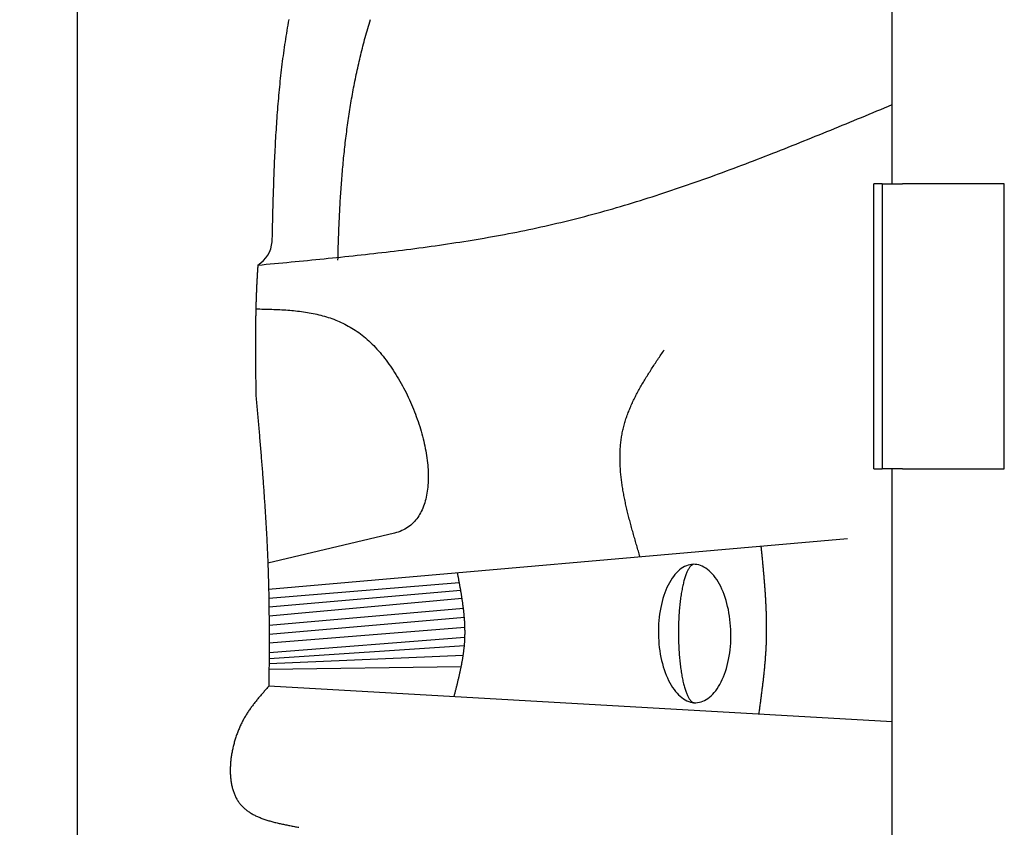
# Model space of a CAD drawing. Extents: x 562 to 7231, y 5667 to 12426.
# Tile 4 of 76: x 1045 to 1528, y 8392 to 8789. Entities that reach past the tile are written whole.
import ezdxf

# ---------------------------------------------------------------- set-up
doc = ezdxf.new("R2010")
doc.units = 0
doc.layers.get('0').update_dxf_attribs({"linetype": 'CONTINUOUS'})
doc.layers.add('4', color=3, linetype='CONTINUOUS')
doc.layers.add('CAR', color=10, linetype='CONTINUOUS')
doc.styles.get("Standard").update_dxf_attribs({"font": 'ISOCP.SHX'})
doc.dimstyles.get("Standard").update_dxf_attribs({"dimtxt": 6, "dimasz": 10, "dimexe": 0.18, "dimexo": 0.0625, "dimgap": 2, "dimtad": 1, "dimzin": 0, "dimcen": 0.09, "dimazin": 3, "dimtfac": 1, "dimtofl": 0, "dimtmove": 0, "dimatfit": 3})

# ---------------------------------------------------------------- blocks, each defined once
blk = doc.blocks.new('PUNKT')
at = {"layer": '4', "color": 0, "linetype": 'BYBLOCK'}
blk.add_line((-0.5, 0), (-1, 0), dxfattribs=at)
at = {"layer": '4', "color": 0, "linetype": 'BYBLOCK', "const_width": 0.5}
blk.add_lwpolyline([(-0.25, 0, 1), (0.25, 0, 1)], format="xyb", close=True, dxfattribs=at)
blk = doc.blocks.new('*U23')
at = {"layer": '4', "color": 2}
blk.add_text('100', height=70, rotation=90, dxfattribs=at).set_placement((632.77, 8549.37))
blk = doc.blocks.new('*D7')
at = {"layer": '4'}
for p, q in [((1052.77, 9115.9), (622.77, 9115.9)), ((662.77, 8155.9), (662.77, 9075.9)), ((852.77, 8115.9), (622.77, 8115.9))]:
    blk.add_line(p, q, dxfattribs=at)
blk.add_blockref('*U23', (0, 0))
at = {"layer": '4', "xscale": 40, "yscale": 40, "zscale": 40}
for p, rotation in [((662.77, 9115.9), 90), ((662.77, 8115.9), 270)]:
    blk.add_blockref('PUNKT', p, dxfattribs=dict(at, rotation=rotation))

msp = doc.modelspace()

# ---------------------------------------------------------------- linework, layer by layer
for p, q in [((1072.775, 11915.902), (1072.775, 6165.902)), ((1472.775, 8708.018), (1472.775, 10333.018)), ((1467.775, 8708.018), (1463.775, 8708.018)), ((1463.775, 8568.018), (1463.775, 8708.018)), ((1467.775, 8708.018), (1477.775, 8708.018)), ((1467.775, 8708.018), (1467.775, 8568.018)), ((1527.775, 8708.018), (1477.775, 8708.018)), ((1527.775, 8568.018), (1527.775, 8708.018)), ((1463.775, 8568.018), (1467.775, 8568.018)), ((1477.775, 8568.018), (1467.775, 8568.018)), ((1472.775, 8027.85), (1472.775, 8568.018)), ((1477.775, 8568.018), (1527.775, 8568.018))]:
    msp.add_line(p, q)
at = {"layer": 'CAR'}
for p, q in [((1228.632, 8536.402), (1166.413, 8521.706)), ((1166.796, 8508.887), (1450.912, 8533.72)), ((1166.881, 8504.473), (1260.363, 8512.226)), ((1166.942, 8500.28), (1261.054, 8508.363)), ((1166.988, 8495.723), (1261.694, 8504.469)), ((1167.016, 8491.256), (1262.368, 8499.64)), ((1167.029, 8486.823), (1262.839, 8495.118)), ((1167.029, 8482.599), (1263.121, 8490.314)), ((1167.018, 8477.829), (1263.121, 8485.261)), ((1167.006, 8474.771), (1262.873, 8481.295)), ((1166.994, 8472.433), (1262.297, 8476.486)), ((1166.978, 8469.63), (1261.325, 8470.93)), ((1472.775, 8443.797), (1166.922, 8461.249))]:
    msp.add_line(p, q, dxfattribs=at)
for points in [[(1168.56, 8679.48, 0), (1168.59, 8680.9, 0), (1168.62, 8682.32, 0), (1168.66, 8683.73, 0), (1168.69, 8685.15, 0), (1168.73, 8686.57, 0), (1168.76, 8687.98, 0), (1168.8, 8689.4, 0), (1168.83, 8690.82, 0), (1168.87, 8692.23, 0), (1168.9, 8693.65, 0), (1168.94, 8695.07, 0), (1168.98, 8696.48, 0), (1169.02, 8697.9, 0), (1169.06, 8699.31, 0), (1169.1, 8700.73, 0), (1169.14, 8702.14, 0), (1169.19, 8703.56, 0), (1169.23, 8704.97, 0), (1169.28, 8706.39, 0), (1169.32, 8707.8, 0), (1169.37, 8709.21, 0), (1169.42, 8710.63, 0), (1169.47, 8712.04, 0), (1169.53, 8713.45, 0), (1169.58, 8714.86, 0), (1169.64, 8716.28, 0), (1169.7, 8717.69, 0), (1169.76, 8719.1, 0), (1169.82, 8720.51, 0), (1169.89, 8721.92, 0), (1169.95, 8723.33, 0), (1170.02, 8724.73, 0), (1170.09, 8726.14, 0), (1170.17, 8727.55, 0), (1170.24, 8728.96, 0), (1170.32, 8730.36, 0), (1170.4, 8731.77, 0), (1170.49, 8733.17, 0), (1170.58, 8734.58, 0), (1170.67, 8735.98, 0), (1170.76, 8737.38, 0), (1170.85, 8738.78, 0), (1170.95, 8740.18, 0), (1171.05, 8741.59, 0), (1171.16, 8742.98, 0), (1171.27, 8744.38, 0), (1171.38, 8745.78, 0), (1171.49, 8747.18, 0), (1171.61, 8748.58, 0), (1171.73, 8749.97, 0), (1171.86, 8751.37, 0), (1171.99, 8752.76, 0), (1172.12, 8754.15, 0), (1172.26, 8755.54, 0), (1172.4, 8756.93, 0), (1172.54, 8758.32, 0), (1172.69, 8759.71, 0), (1172.84, 8761.1, 0), (1173, 8762.49, 0), (1173.16, 8763.87, 0), (1173.32, 8765.26, 0), (1173.49, 8766.64, 0), (1173.67, 8768.03, 0), (1173.85, 8769.41, 0), (1174.03, 8770.79, 0), (1174.22, 8772.17, 0), (1174.41, 8773.55, 0), (1174.61, 8774.92, 0), (1174.81, 8776.3, 0), (1175.02, 8777.67, 0), (1175.23, 8779.05, 0), (1175.45, 8780.42, 0), (1175.67, 8781.79, 0), (1175.9, 8783.16, 0), (1176.13, 8784.53, 0), (1176.37, 8785.89, 0), (1176.61, 8787.26, 0), (1176.86, 8788.62, 0)], [(1200.82, 8670.49, 0), (1200.85, 8671.63, 0), (1200.88, 8672.77, 0), (1200.91, 8673.91, 0), (1200.94, 8675.04, 0), (1200.97, 8676.18, 0), (1201, 8677.31, 0), (1201.04, 8678.44, 0), (1201.07, 8679.57, 0), (1201.11, 8680.7, 0), (1201.15, 8681.82, 0), (1201.19, 8682.95, 0), (1201.23, 8684.07, 0), (1201.28, 8685.19, 0), (1201.32, 8686.31, 0), (1201.37, 8687.43, 0), (1201.41, 8688.55, 0), (1201.46, 8689.67, 0), (1201.51, 8690.79, 0), (1201.57, 8691.9, 0), (1201.62, 8693.02, 0), (1201.68, 8694.13, 0), (1201.73, 8695.24, 0), (1201.79, 8696.35, 0), (1201.85, 8697.46, 0), (1201.92, 8698.57, 0), (1201.98, 8699.68, 0), (1202.05, 8700.78, 0), (1202.12, 8701.89, 0), (1202.19, 8702.99, 0), (1202.26, 8704.09, 0), (1202.34, 8705.2, 0), (1202.41, 8706.3, 0), (1202.49, 8707.4, 0), (1202.57, 8708.5, 0), (1202.66, 8709.59, 0), (1202.74, 8710.69, 0), (1202.83, 8711.79, 0), (1202.92, 8712.88, 0), (1203.01, 8713.98, 0), (1203.11, 8715.07, 0), (1203.2, 8716.17, 0), (1203.3, 8717.26, 0), (1203.4, 8718.35, 0), (1203.51, 8719.44, 0), (1203.61, 8720.53, 0), (1203.72, 8721.62, 0), (1203.83, 8722.71, 0), (1203.95, 8723.8, 0), (1204.06, 8724.89, 0), (1204.18, 8725.97, 0), (1204.31, 8727.06, 0), (1204.43, 8728.14, 0), (1204.56, 8729.23, 0), (1204.69, 8730.31, 0), (1204.82, 8731.4, 0), (1204.96, 8732.48, 0), (1205.1, 8733.56, 0), (1205.24, 8734.65, 0), (1205.38, 8735.73, 0), (1205.53, 8736.81, 0), (1205.68, 8737.89, 0), (1205.83, 8738.97, 0), (1205.99, 8740.05, 0), (1206.15, 8741.13, 0), (1206.31, 8742.21, 0), (1206.48, 8743.29, 0), (1206.65, 8744.37, 0), (1206.82, 8745.44, 0), (1206.99, 8746.52, 0), (1207.17, 8747.6, 0), (1207.35, 8748.68, 0), (1207.54, 8749.75, 0), (1207.73, 8750.83, 0), (1207.92, 8751.91, 0), (1208.11, 8752.98, 0), (1208.31, 8754.06, 0), (1208.52, 8755.14, 0), (1208.72, 8756.21, 0), (1208.93, 8757.29, 0), (1209.14, 8758.36, 0), (1209.36, 8759.44, 0), (1209.58, 8760.51, 0), (1209.8, 8761.59, 0), (1210.03, 8762.66, 0), (1210.26, 8763.74, 0), (1210.5, 8764.81, 0), (1210.74, 8765.89, 0), (1210.98, 8766.97, 0), (1211.23, 8768.04, 0), (1211.48, 8769.12, 0), (1211.73, 8770.19, 0), (1211.99, 8771.27, 0), (1212.25, 8772.34, 0), (1212.52, 8773.42, 0), (1212.79, 8774.49, 0), (1213.06, 8775.57, 0), (1213.34, 8776.65, 0), (1213.62, 8777.72, 0), (1213.91, 8778.8, 0), (1214.2, 8779.88, 0), (1214.5, 8780.95, 0), (1214.8, 8782.03, 0), (1215.1, 8783.11, 0), (1215.41, 8784.2, 0), (1215.73, 8785.3, 0), (1216.05, 8786.41, 0), (1216.38, 8787.53, 0), (1216.72, 8788.66, 0)], [(1161.52, 8668.05, 0), (1163.55, 8668.24, 0), (1165.58, 8668.43, 0), (1167.62, 8668.62, 0), (1169.65, 8668.81, 0), (1171.68, 8669.01, 0), (1173.71, 8669.2, 0), (1175.74, 8669.39, 0), (1177.78, 8669.58, 0), (1179.81, 8669.78, 0), (1181.84, 8669.97, 0), (1183.87, 8670.17, 0), (1185.9, 8670.36, 0), (1187.93, 8670.56, 0), (1189.96, 8670.76, 0), (1191.99, 8670.96, 0), (1194.02, 8671.16, 0), (1196.05, 8671.37, 0), (1198.08, 8671.57, 0), (1200.11, 8671.78, 0), (1202.14, 8671.99, 0), (1204.16, 8672.2, 0), (1206.19, 8672.41, 0), (1208.22, 8672.63, 0), (1210.24, 8672.85, 0), (1212.27, 8673.07, 0), (1214.29, 8673.29, 0), (1216.32, 8673.52, 0), (1218.34, 8673.75, 0), (1220.36, 8673.98, 0), (1222.38, 8674.21, 0), (1224.41, 8674.45, 0), (1226.43, 8674.69, 0), (1228.44, 8674.93, 0), (1230.46, 8675.18, 0), (1232.48, 8675.43, 0), (1234.5, 8675.69, 0), (1236.51, 8675.94, 0), (1238.53, 8676.21, 0), (1240.54, 8676.47, 0), (1242.56, 8676.74, 0), (1244.57, 8677.02, 0), (1246.58, 8677.29, 0), (1248.59, 8677.58, 0), (1250.6, 8677.86, 0), (1252.61, 8678.15, 0), (1254.61, 8678.45, 0), (1256.62, 8678.75, 0), (1258.62, 8679.06, 0), (1260.63, 8679.37, 0), (1262.63, 8679.68, 0), (1264.63, 8680, 0), (1266.63, 8680.33, 0), (1268.63, 8680.66, 0), (1270.62, 8681, 0), (1272.62, 8681.34, 0), (1274.61, 8681.69, 0), (1276.6, 8682.04, 0), (1278.6, 8682.4, 0), (1280.59, 8682.76, 0), (1282.57, 8683.13, 0), (1284.56, 8683.51, 0), (1286.55, 8683.89, 0), (1288.53, 8684.28, 0), (1290.51, 8684.68, 0), (1292.49, 8685.08, 0), (1294.47, 8685.49, 0), (1296.45, 8685.91, 0), (1298.42, 8686.33, 0), (1300.4, 8686.76, 0), (1302.37, 8687.2, 0), (1304.34, 8687.65, 0), (1306.31, 8688.1, 0), (1308.28, 8688.56, 0), (1310.24, 8689.02, 0), (1312.2, 8689.5, 0), (1314.17, 8689.98, 0), (1316.12, 8690.47, 0), (1318.08, 8690.96, 0), (1320.04, 8691.46, 0), (1321.99, 8691.97, 0), (1323.95, 8692.49, 0), (1325.9, 8693.01, 0), (1327.85, 8693.55, 0), (1329.79, 8694.08, 0), (1331.74, 8694.63, 0), (1333.68, 8695.18, 0), (1335.63, 8695.73, 0), (1337.57, 8696.29, 0), (1339.51, 8696.86, 0), (1341.45, 8697.44, 0), (1343.38, 8698.02, 0), (1345.32, 8698.61, 0), (1347.25, 8699.2, 0), (1349.19, 8699.8, 0), (1351.12, 8700.4, 0), (1353.05, 8701.01, 0), (1354.98, 8701.63, 0), (1356.9, 8702.25, 0), (1358.83, 8702.87, 0), (1360.75, 8703.5, 0), (1362.68, 8704.14, 0), (1364.6, 8704.78, 0), (1366.52, 8705.43, 0), (1368.44, 8706.08, 0), (1370.36, 8706.74, 0), (1372.28, 8707.4, 0), (1374.19, 8708.06, 0), (1376.11, 8708.73, 0), (1378.02, 8709.41, 0), (1379.93, 8710.09, 0), (1381.85, 8710.77, 0), (1383.76, 8711.46, 0), (1385.67, 8712.15, 0), (1387.58, 8712.84, 0), (1389.48, 8713.54, 0), (1391.39, 8714.25, 0), (1393.3, 8714.95, 0), (1395.2, 8715.66, 0), (1397.11, 8716.38, 0), (1399.01, 8717.1, 0), (1400.91, 8717.82, 0), (1402.81, 8718.54, 0), (1404.72, 8719.27, 0), (1406.62, 8720, 0), (1408.52, 8720.73, 0), (1410.41, 8721.47, 0), (1412.31, 8722.21, 0), (1414.21, 8722.95, 0), (1416.11, 8723.7, 0), (1418, 8724.45, 0), (1419.9, 8725.2, 0), (1421.79, 8725.95, 0), (1423.69, 8726.7, 0), (1425.58, 8727.46, 0), (1427.47, 8728.22, 0), (1429.37, 8728.98, 0), (1431.26, 8729.75, 0), (1433.15, 8730.51, 0), (1435.04, 8731.28, 0), (1436.93, 8732.05, 0), (1438.82, 8732.82, 0), (1440.71, 8733.59, 0), (1442.6, 8734.37, 0), (1444.49, 8735.14, 0), (1446.38, 8735.92, 0), (1448.27, 8736.7, 0), (1450.16, 8737.48, 0), (1452.05, 8738.26, 0), (1453.93, 8739.04, 0), (1455.82, 8739.82, 0), (1457.71, 8740.6, 0), (1459.6, 8741.39, 0), (1461.48, 8742.17, 0), (1463.37, 8742.95, 0), (1465.26, 8743.74, 0), (1467.15, 8744.52, 0), (1469.03, 8745.31, 0), (1470.92, 8746.1, 0), (1472.81, 8746.88, 0)], [(1161.52, 8668.05, 0), (1161.48, 8667.56, 0), (1161.45, 8667.07, 0), (1161.41, 8666.58, 0), (1161.38, 8666.08, 0), (1161.35, 8665.59, 0), (1161.31, 8665.1, 0), (1161.28, 8664.6, 0), (1161.25, 8664.11, 0), (1161.22, 8663.62, 0), (1161.19, 8663.12, 0), (1161.16, 8662.63, 0), (1161.13, 8662.13, 0), (1161.1, 8661.64, 0), (1161.08, 8661.14, 0), (1161.05, 8660.65, 0), (1161.02, 8660.15, 0), (1161, 8659.66, 0), (1160.97, 8659.16, 0), (1160.95, 8658.67, 0), (1160.92, 8658.17, 0), (1160.9, 8657.68, 0), (1160.88, 8657.18, 0), (1160.86, 8656.69, 0), (1160.83, 8656.19, 0), (1160.81, 8655.69, 0), (1160.79, 8655.2, 0), (1160.77, 8654.7, 0), (1160.75, 8654.2, 0), (1160.73, 8653.71, 0), (1160.71, 8653.21, 0), (1160.7, 8652.71, 0), (1160.68, 8652.21, 0), (1160.66, 8651.72, 0), (1160.64, 8651.22, 0), (1160.63, 8650.72, 0), (1160.61, 8650.22, 0), (1160.6, 8649.73, 0), (1160.58, 8649.23, 0), (1160.57, 8648.73, 0), (1160.56, 8648.23, 0), (1160.54, 8647.73, 0), (1160.53, 8647.23, 0), (1160.52, 8646.74, 0), (1160.5, 8646.24, 0), (1160.49, 8645.74, 0), (1160.48, 8645.24, 0), (1160.47, 8644.74, 0), (1160.46, 8644.24, 0), (1160.45, 8643.74, 0), (1160.44, 8643.24, 0), (1160.43, 8642.74, 0), (1160.42, 8642.24, 0), (1160.42, 8641.74, 0), (1160.41, 8641.24, 0), (1160.4, 8640.74, 0), (1160.39, 8640.24, 0), (1160.39, 8639.74, 0), (1160.38, 8639.24, 0), (1160.37, 8638.74, 0), (1160.37, 8638.24, 0), (1160.36, 8637.74, 0), (1160.36, 8637.24, 0), (1160.35, 8636.74, 0), (1160.35, 8636.24, 0), (1160.34, 8635.74, 0), (1160.34, 8635.24, 0), (1160.34, 8634.73, 0), (1160.33, 8634.23, 0), (1160.33, 8633.73, 0), (1160.33, 8633.23, 0), (1160.33, 8632.73, 0), (1160.33, 8632.23, 0), (1160.32, 8631.73, 0), (1160.32, 8631.22, 0), (1160.32, 8630.72, 0), (1160.32, 8630.22, 0), (1160.32, 8629.72, 0), (1160.32, 8629.22, 0), (1160.32, 8628.71, 0), (1160.32, 8628.21, 0), (1160.32, 8627.71, 0), (1160.32, 8627.21, 0), (1160.32, 8626.7, 0), (1160.32, 8626.2, 0), (1160.33, 8625.7, 0), (1160.33, 8625.2, 0), (1160.33, 8624.69, 0), (1160.33, 8624.19, 0), (1160.33, 8623.69, 0), (1160.34, 8623.19, 0), (1160.34, 8622.68, 0), (1160.34, 8622.18, 0), (1160.35, 8621.68, 0), (1160.35, 8621.17, 0), (1160.35, 8620.67, 0), (1160.36, 8620.17, 0), (1160.36, 8619.66, 0), (1160.36, 8619.16, 0), (1160.37, 8618.66, 0), (1160.37, 8618.16, 0), (1160.38, 8617.65, 0), (1160.38, 8617.15, 0), (1160.39, 8616.65, 0), (1160.39, 8616.14, 0), (1160.39, 8615.64, 0), (1160.4, 8615.13, 0), (1160.4, 8614.63, 0), (1160.41, 8614.13, 0), (1160.42, 8613.62, 0), (1160.42, 8613.12, 0), (1160.43, 8612.62, 0), (1160.43, 8612.11, 0), (1160.44, 8611.61, 0), (1160.44, 8611.11, 0), (1160.45, 8610.6, 0), (1160.46, 8610.1, 0), (1160.46, 8609.59, 0), (1160.47, 8609.09, 0), (1160.47, 8608.59, 0), (1160.48, 8608.08, 0), (1160.49, 8607.58, 0), (1160.49, 8607.08, 0), (1160.5, 8606.57, 0), (1160.5, 8606.07, 0), (1160.51, 8605.56, 0), (1160.52, 8605.06, 0), (1160.52, 8604.56, 0)], [(1160.51, 8646.53, 0), (1161.49, 8646.51, 0), (1162.48, 8646.49, 0), (1163.46, 8646.47, 0), (1164.44, 8646.44, 0), (1165.43, 8646.42, 0), (1166.41, 8646.39, 0), (1167.39, 8646.36, 0), (1168.37, 8646.33, 0), (1169.35, 8646.29, 0), (1170.33, 8646.25, 0), (1171.31, 8646.21, 0), (1172.28, 8646.16, 0), (1173.26, 8646.11, 0), (1174.23, 8646.05, 0), (1175.21, 8645.99, 0), (1176.18, 8645.92, 0), (1177.15, 8645.85, 0), (1178.12, 8645.76, 0), (1179.08, 8645.67, 0), (1180.05, 8645.58, 0), (1181.01, 8645.47, 0), (1181.97, 8645.36, 0), (1182.93, 8645.23, 0), (1183.88, 8645.1, 0), (1184.84, 8644.96, 0), (1185.79, 8644.81, 0), (1186.74, 8644.65, 0), (1187.69, 8644.47, 0), (1188.63, 8644.29, 0), (1189.57, 8644.09, 0), (1190.51, 8643.89, 0), (1191.44, 8643.67, 0), (1192.37, 8643.43, 0), (1193.3, 8643.19, 0), (1194.23, 8642.93, 0), (1195.15, 8642.65, 0), (1196.07, 8642.36, 0), (1196.98, 8642.06, 0), (1197.89, 8641.74, 0), (1198.8, 8641.41, 0), (1199.7, 8641.06, 0), (1200.6, 8640.69, 0), (1201.49, 8640.31, 0), (1202.38, 8639.91, 0), (1203.27, 8639.49, 0), (1204.15, 8639.05, 0), (1205.03, 8638.6, 0), (1205.9, 8638.12, 0), (1206.77, 8637.63, 0), (1207.63, 8637.11, 0), (1208.49, 8636.58, 0), (1209.34, 8636.03, 0), (1210.19, 8635.45, 0), (1211.03, 8634.86, 0), (1211.87, 8634.24, 0), (1212.7, 8633.6, 0), (1213.53, 8632.94, 0), (1214.35, 8632.25, 0), (1215.17, 8631.54, 0), (1215.98, 8630.81, 0), (1216.78, 8630.06, 0), (1217.58, 8629.28, 0), (1218.37, 8628.48, 0), (1219.15, 8627.66, 0), (1219.93, 8626.82, 0), (1220.7, 8625.96, 0), (1221.46, 8625.08, 0), (1222.21, 8624.18, 0), (1222.96, 8623.27, 0), (1223.7, 8622.33, 0), (1224.43, 8621.38, 0), (1225.15, 8620.41, 0), (1225.86, 8619.43, 0), (1226.56, 8618.43, 0), (1227.26, 8617.41, 0), (1227.94, 8616.38, 0), (1228.62, 8615.34, 0), (1229.28, 8614.28, 0), (1229.94, 8613.21, 0), (1230.58, 8612.13, 0), (1231.21, 8611.04, 0), (1231.84, 8609.93, 0), (1232.45, 8608.82, 0), (1233.05, 8607.7, 0), (1233.64, 8606.56, 0), (1234.21, 8605.42, 0), (1234.78, 8604.27, 0), (1235.33, 8603.11, 0), (1235.87, 8601.95, 0), (1236.4, 8600.77, 0), (1236.91, 8599.6, 0), (1237.41, 8598.41, 0), (1237.9, 8597.22, 0), (1238.37, 8596.03, 0), (1238.83, 8594.84, 0), (1239.27, 8593.64, 0), (1239.7, 8592.44, 0), (1240.12, 8591.23, 0), (1240.52, 8590.03, 0), (1240.91, 8588.82, 0), (1241.28, 8587.62, 0), (1241.63, 8586.41, 0), (1241.97, 8585.2, 0), (1242.3, 8584, 0), (1242.6, 8582.8, 0), (1242.89, 8581.6, 0), (1243.17, 8580.4, 0), (1243.43, 8579.21, 0), (1243.67, 8578.02, 0), (1243.89, 8576.84, 0), (1244.09, 8575.66, 0), (1244.28, 8574.49, 0), (1244.45, 8573.32, 0), (1244.6, 8572.16, 0), (1244.73, 8571.01, 0), (1244.84, 8569.87, 0), (1244.94, 8568.73, 0), (1245.01, 8567.61, 0), (1245.07, 8566.49, 0), (1245.1, 8565.39, 0), (1245.12, 8564.29, 0), (1245.11, 8563.21, 0), (1245.09, 8562.14, 0), (1245.04, 8561.08, 0), (1244.98, 8560.04, 0), (1244.89, 8559.01, 0), (1244.78, 8557.99, 0), (1244.65, 8556.99, 0), (1244.5, 8556, 0), (1244.32, 8555.03, 0), (1244.13, 8554.08, 0), (1243.91, 8553.14, 0), (1243.66, 8552.23, 0), (1243.4, 8551.33, 0), (1243.11, 8550.44, 0), (1242.8, 8549.58, 0), (1242.46, 8548.74, 0), (1242.1, 8547.92, 0), (1241.72, 8547.12, 0), (1241.31, 8546.34, 0), (1240.88, 8545.58, 0), (1240.42, 8544.85, 0), (1239.94, 8544.14, 0), (1239.44, 8543.45, 0), (1238.9, 8542.79, 0), (1238.34, 8542.15, 0), (1237.76, 8541.54, 0), (1237.15, 8540.95, 0), (1236.51, 8540.4, 0), (1235.85, 8539.86, 0), (1235.16, 8539.36, 0), (1234.44, 8538.89, 0), (1233.69, 8538.44, 0), (1232.92, 8538.02, 0), (1232.12, 8537.64, 0), (1231.29, 8537.28, 0), (1230.43, 8536.96, 0), (1229.55, 8536.66, 0), (1228.63, 8536.4, 0)], [(1349.06, 8524.82, 0), (1348.85, 8525.51, 0), (1348.65, 8526.19, 0), (1348.44, 8526.88, 0), (1348.24, 8527.57, 0), (1348.03, 8528.26, 0), (1347.83, 8528.95, 0), (1347.63, 8529.63, 0), (1347.42, 8530.32, 0), (1347.22, 8531.01, 0), (1347.02, 8531.7, 0), (1346.82, 8532.38, 0), (1346.62, 8533.07, 0), (1346.42, 8533.76, 0), (1346.22, 8534.44, 0), (1346.02, 8535.13, 0), (1345.83, 8535.82, 0), (1345.63, 8536.5, 0), (1345.44, 8537.19, 0), (1345.25, 8537.88, 0), (1345.06, 8538.56, 0), (1344.87, 8539.25, 0), (1344.68, 8539.93, 0), (1344.5, 8540.62, 0), (1344.31, 8541.3, 0), (1344.13, 8541.98, 0), (1343.95, 8542.67, 0), (1343.77, 8543.35, 0), (1343.6, 8544.03, 0), (1343.42, 8544.71, 0), (1343.25, 8545.4, 0), (1343.08, 8546.08, 0), (1342.92, 8546.76, 0), (1342.76, 8547.44, 0), (1342.59, 8548.12, 0), (1342.44, 8548.8, 0), (1342.28, 8549.48, 0), (1342.13, 8550.16, 0), (1341.98, 8550.84, 0), (1341.83, 8551.51, 0), (1341.69, 8552.19, 0), (1341.55, 8552.87, 0), (1341.41, 8553.54, 0), (1341.28, 8554.22, 0), (1341.15, 8554.89, 0), (1341.02, 8555.57, 0), (1340.9, 8556.24, 0), (1340.78, 8556.91, 0), (1340.66, 8557.59, 0), (1340.55, 8558.26, 0), (1340.44, 8558.93, 0), (1340.34, 8559.6, 0), (1340.24, 8560.27, 0), (1340.14, 8560.94, 0), (1340.05, 8561.61, 0), (1339.96, 8562.27, 0), (1339.88, 8562.94, 0), (1339.8, 8563.6, 0), (1339.73, 8564.27, 0), (1339.66, 8564.93, 0), (1339.59, 8565.6, 0), (1339.53, 8566.26, 0), (1339.48, 8566.92, 0), (1339.43, 8567.58, 0), (1339.38, 8568.24, 0), (1339.34, 8568.9, 0), (1339.31, 8569.56, 0), (1339.28, 8570.22, 0), (1339.25, 8570.87, 0), (1339.23, 8571.53, 0), (1339.22, 8572.18, 0), (1339.21, 8572.83, 0), (1339.21, 8573.49, 0), (1339.21, 8574.14, 0), (1339.22, 8574.79, 0), (1339.24, 8575.44, 0), (1339.26, 8576.08, 0), (1339.29, 8576.73, 0), (1339.32, 8577.38, 0), (1339.36, 8578.02, 0), (1339.4, 8578.67, 0), (1339.46, 8579.31, 0), (1339.52, 8579.95, 0), (1339.58, 8580.59, 0), (1339.65, 8581.23, 0), (1339.73, 8581.87, 0), (1339.82, 8582.5, 0), (1339.91, 8583.14, 0), (1340.01, 8583.77, 0), (1340.11, 8584.41, 0), (1340.22, 8585.04, 0), (1340.34, 8585.67, 0), (1340.47, 8586.3, 0), (1340.61, 8586.93, 0), (1340.75, 8587.55, 0), (1340.9, 8588.18, 0), (1341.05, 8588.8, 0), (1341.22, 8589.43, 0), (1341.39, 8590.05, 0), (1341.57, 8590.67, 0), (1341.75, 8591.29, 0), (1341.95, 8591.9, 0), (1342.15, 8592.52, 0), (1342.35, 8593.14, 0), (1342.56, 8593.75, 0), (1342.78, 8594.36, 0), (1343.01, 8594.98, 0), (1343.24, 8595.59, 0), (1343.47, 8596.2, 0), (1343.72, 8596.81, 0), (1343.97, 8597.41, 0), (1344.22, 8598.02, 0), (1344.48, 8598.63, 0), (1344.75, 8599.23, 0), (1345.02, 8599.84, 0), (1345.29, 8600.44, 0), (1345.58, 8601.04, 0), (1345.86, 8601.64, 0), (1346.15, 8602.24, 0), (1346.45, 8602.84, 0), (1346.75, 8603.44, 0), (1347.05, 8604.04, 0), (1347.36, 8604.64, 0), (1347.68, 8605.23, 0), (1348, 8605.83, 0), (1348.32, 8606.42, 0), (1348.64, 8607.02, 0), (1348.97, 8607.61, 0), (1349.31, 8608.2, 0), (1349.64, 8608.8, 0), (1349.99, 8609.39, 0), (1350.33, 8609.98, 0), (1350.68, 8610.57, 0), (1351.03, 8611.16, 0), (1351.38, 8611.75, 0), (1351.74, 8612.34, 0), (1352.1, 8612.93, 0), (1352.46, 8613.51, 0), (1352.82, 8614.1, 0), (1353.19, 8614.69, 0), (1353.56, 8615.27, 0), (1353.93, 8615.86, 0), (1354.3, 8616.45, 0), (1354.68, 8617.03, 0), (1355.06, 8617.62, 0), (1355.44, 8618.2, 0), (1355.82, 8618.79, 0), (1356.2, 8619.37, 0), (1356.58, 8619.95, 0), (1356.97, 8620.54, 0), (1357.35, 8621.12, 0), (1357.74, 8621.71, 0), (1358.13, 8622.29, 0), (1358.52, 8622.87, 0), (1358.91, 8623.45, 0), (1359.3, 8624.04, 0), (1359.69, 8624.62, 0), (1360.08, 8625.2, 0), (1360.47, 8625.79, 0), (1360.86, 8626.37, 0)], [(1160.52, 8604.56, 0), (1160.6, 8603.66, 0), (1160.68, 8602.76, 0), (1160.76, 8601.86, 0), (1160.84, 8600.96, 0), (1160.92, 8600.06, 0), (1161, 8599.16, 0), (1161.07, 8598.26, 0), (1161.15, 8597.36, 0), (1161.23, 8596.46, 0), (1161.31, 8595.56, 0), (1161.39, 8594.66, 0), (1161.47, 8593.76, 0), (1161.54, 8592.86, 0), (1161.62, 8591.96, 0), (1161.7, 8591.06, 0), (1161.78, 8590.16, 0), (1161.86, 8589.26, 0), (1161.93, 8588.36, 0), (1162.01, 8587.46, 0), (1162.09, 8586.56, 0), (1162.16, 8585.66, 0), (1162.24, 8584.76, 0), (1162.32, 8583.86, 0), (1162.39, 8582.96, 0), (1162.47, 8582.06, 0), (1162.54, 8581.16, 0), (1162.62, 8580.26, 0), (1162.69, 8579.36, 0), (1162.77, 8578.46, 0), (1162.84, 8577.56, 0), (1162.92, 8576.66, 0), (1162.99, 8575.76, 0), (1163.06, 8574.86, 0), (1163.14, 8573.96, 0), (1163.21, 8573.06, 0), (1163.28, 8572.16, 0), (1163.35, 8571.26, 0), (1163.42, 8570.36, 0), (1163.5, 8569.46, 0), (1163.57, 8568.56, 0), (1163.64, 8567.66, 0), (1163.71, 8566.76, 0), (1163.78, 8565.86, 0), (1163.84, 8564.96, 0), (1163.91, 8564.06, 0), (1163.98, 8563.15, 0), (1164.05, 8562.25, 0), (1164.12, 8561.35, 0), (1164.18, 8560.45, 0), (1164.25, 8559.55, 0), (1164.31, 8558.65, 0), (1164.38, 8557.75, 0), (1164.44, 8556.85, 0), (1164.51, 8555.95, 0), (1164.57, 8555.05, 0), (1164.63, 8554.15, 0), (1164.69, 8553.25, 0), (1164.76, 8552.35, 0), (1164.82, 8551.45, 0), (1164.88, 8550.55, 0), (1164.94, 8549.65, 0), (1165, 8548.75, 0), (1165.05, 8547.85, 0), (1165.11, 8546.95, 0), (1165.17, 8546.05, 0), (1165.22, 8545.14, 0), (1165.28, 8544.24, 0), (1165.34, 8543.34, 0), (1165.39, 8542.44, 0), (1165.44, 8541.54, 0), (1165.5, 8540.64, 0), (1165.55, 8539.74, 0), (1165.6, 8538.84, 0), (1165.65, 8537.94, 0), (1165.7, 8537.04, 0), (1165.75, 8536.14, 0), (1165.8, 8535.23, 0), (1165.84, 8534.33, 0), (1165.89, 8533.43, 0), (1165.93, 8532.53, 0), (1165.98, 8531.63, 0), (1166.02, 8530.73, 0), (1166.07, 8529.83, 0), (1166.11, 8528.93, 0), (1166.15, 8528.03, 0), (1166.19, 8527.12, 0), (1166.23, 8526.22, 0), (1166.27, 8525.32, 0), (1166.31, 8524.42, 0), (1166.34, 8523.52, 0), (1166.38, 8522.62, 0), (1166.41, 8521.72, 0), (1166.45, 8520.81, 0), (1166.48, 8519.91, 0), (1166.51, 8519.01, 0), (1166.54, 8518.11, 0), (1166.57, 8517.21, 0), (1166.6, 8516.31, 0), (1166.63, 8515.4, 0), (1166.65, 8514.5, 0), (1166.68, 8513.6, 0), (1166.7, 8512.7, 0), (1166.73, 8511.8, 0), (1166.75, 8510.89, 0), (1166.77, 8509.99, 0), (1166.79, 8509.09, 0), (1166.81, 8508.19, 0), (1166.83, 8507.29, 0), (1166.85, 8506.38, 0), (1166.86, 8505.48, 0), (1166.88, 8504.58, 0), (1166.89, 8503.68, 0), (1166.91, 8502.78, 0), (1166.92, 8501.87, 0), (1166.93, 8500.97, 0), (1166.94, 8500.07, 0), (1166.96, 8499.17, 0), (1166.96, 8498.26, 0), (1166.97, 8497.36, 0), (1166.98, 8496.46, 0), (1166.99, 8495.56, 0), (1167, 8494.65, 0), (1167, 8493.75, 0), (1167.01, 8492.85, 0), (1167.01, 8491.95, 0), (1167.02, 8491.04, 0), (1167.02, 8490.14, 0), (1167.02, 8489.24, 0), (1167.03, 8488.34, 0), (1167.03, 8487.43, 0), (1167.03, 8486.53, 0), (1167.03, 8485.63, 0), (1167.03, 8484.72, 0), (1167.03, 8483.82, 0), (1167.03, 8482.92, 0), (1167.03, 8482.02, 0), (1167.03, 8481.11, 0), (1167.03, 8480.21, 0), (1167.02, 8479.31, 0), (1167.02, 8478.41, 0), (1167.02, 8477.5, 0), (1167.01, 8476.6, 0), (1167.01, 8475.7, 0), (1167.01, 8474.79, 0), (1167, 8473.89, 0), (1167, 8472.99, 0), (1166.99, 8472.09, 0), (1166.99, 8471.18, 0), (1166.98, 8470.28, 0), (1166.98, 8469.38, 0), (1166.97, 8468.47, 0), (1166.97, 8467.57, 0), (1166.96, 8466.67, 0), (1166.95, 8465.76, 0), (1166.95, 8464.86, 0), (1166.94, 8463.96, 0), (1166.93, 8463.06, 0), (1166.93, 8462.15, 0), (1166.92, 8461.25, 0)], [(1407.38, 8447.53, 0), (1407.45, 8448.05, 0), (1407.52, 8448.56, 0), (1407.59, 8449.08, 0), (1407.66, 8449.6, 0), (1407.74, 8450.11, 0), (1407.81, 8450.63, 0), (1407.88, 8451.15, 0), (1407.95, 8451.67, 0), (1408.02, 8452.18, 0), (1408.09, 8452.7, 0), (1408.16, 8453.22, 0), (1408.23, 8453.73, 0), (1408.3, 8454.25, 0), (1408.37, 8454.77, 0), (1408.44, 8455.29, 0), (1408.51, 8455.8, 0), (1408.58, 8456.32, 0), (1408.64, 8456.84, 0), (1408.71, 8457.36, 0), (1408.78, 8457.87, 0), (1408.85, 8458.39, 0), (1408.91, 8458.91, 0), (1408.98, 8459.42, 0), (1409.04, 8459.94, 0), (1409.11, 8460.46, 0), (1409.17, 8460.98, 0), (1409.24, 8461.49, 0), (1409.3, 8462.01, 0), (1409.36, 8462.53, 0), (1409.42, 8463.05, 0), (1409.48, 8463.56, 0), (1409.54, 8464.08, 0), (1409.6, 8464.6, 0), (1409.66, 8465.12, 0), (1409.72, 8465.63, 0), (1409.78, 8466.15, 0), (1409.83, 8466.67, 0), (1409.89, 8467.19, 0), (1409.94, 8467.7, 0), (1410, 8468.22, 0), (1410.05, 8468.74, 0), (1410.1, 8469.26, 0), (1410.15, 8469.77, 0), (1410.2, 8470.29, 0), (1410.25, 8470.81, 0), (1410.3, 8471.33, 0), (1410.35, 8471.84, 0), (1410.39, 8472.36, 0), (1410.44, 8472.88, 0), (1410.48, 8473.4, 0), (1410.52, 8473.92, 0), (1410.56, 8474.43, 0), (1410.61, 8474.95, 0), (1410.64, 8475.47, 0), (1410.68, 8475.99, 0), (1410.72, 8476.51, 0), (1410.75, 8477.02, 0), (1410.79, 8477.54, 0), (1410.82, 8478.06, 0), (1410.85, 8478.58, 0), (1410.88, 8479.1, 0), (1410.91, 8479.61, 0), (1410.94, 8480.13, 0), (1410.96, 8480.65, 0), (1410.99, 8481.17, 0), (1411.01, 8481.69, 0), (1411.03, 8482.21, 0), (1411.05, 8482.72, 0), (1411.07, 8483.24, 0), (1411.08, 8483.76, 0), (1411.1, 8484.28, 0), (1411.11, 8484.8, 0), (1411.12, 8485.32, 0), (1411.13, 8485.84, 0), (1411.14, 8486.35, 0), (1411.15, 8486.87, 0), (1411.16, 8487.39, 0), (1411.16, 8487.91, 0), (1411.17, 8488.43, 0), (1411.17, 8488.95, 0), (1411.17, 8489.47, 0), (1411.17, 8489.99, 0), (1411.17, 8490.51, 0), (1411.16, 8491.02, 0), (1411.16, 8491.54, 0), (1411.15, 8492.06, 0), (1411.15, 8492.58, 0), (1411.14, 8493.1, 0), (1411.13, 8493.62, 0), (1411.12, 8494.14, 0), (1411.11, 8494.66, 0), (1411.09, 8495.18, 0), (1411.08, 8495.7, 0), (1411.07, 8496.22, 0), (1411.05, 8496.74, 0), (1411.03, 8497.26, 0), (1411.01, 8497.77, 0), (1410.99, 8498.29, 0), (1410.97, 8498.81, 0), (1410.95, 8499.33, 0), (1410.93, 8499.85, 0), (1410.91, 8500.37, 0), (1410.88, 8500.89, 0), (1410.86, 8501.41, 0), (1410.83, 8501.93, 0), (1410.8, 8502.45, 0), (1410.77, 8502.97, 0), (1410.75, 8503.49, 0), (1410.72, 8504.01, 0), (1410.69, 8504.53, 0), (1410.65, 8505.05, 0), (1410.62, 8505.57, 0), (1410.59, 8506.09, 0), (1410.55, 8506.61, 0), (1410.52, 8507.13, 0), (1410.48, 8507.65, 0), (1410.45, 8508.17, 0), (1410.41, 8508.69, 0), (1410.37, 8509.21, 0), (1410.34, 8509.73, 0), (1410.3, 8510.25, 0), (1410.26, 8510.77, 0), (1410.22, 8511.29, 0), (1410.18, 8511.81, 0), (1410.13, 8512.33, 0), (1410.09, 8512.85, 0), (1410.05, 8513.37, 0), (1410.01, 8513.89, 0), (1409.96, 8514.41, 0), (1409.92, 8514.93, 0), (1409.87, 8515.45, 0), (1409.83, 8515.97, 0), (1409.78, 8516.49, 0), (1409.74, 8517.01, 0), (1409.69, 8517.53, 0), (1409.64, 8518.05, 0), (1409.6, 8518.57, 0), (1409.55, 8519.09, 0), (1409.5, 8519.61, 0), (1409.45, 8520.13, 0), (1409.4, 8520.65, 0), (1409.36, 8521.17, 0), (1409.31, 8521.69, 0), (1409.26, 8522.21, 0), (1409.21, 8522.73, 0), (1409.16, 8523.25, 0), (1409.11, 8523.77, 0), (1409.06, 8524.29, 0), (1409.01, 8524.81, 0), (1408.95, 8525.33, 0), (1408.9, 8525.85, 0), (1408.85, 8526.37, 0), (1408.8, 8526.89, 0), (1408.75, 8527.41, 0), (1408.7, 8527.93, 0), (1408.65, 8528.45, 0), (1408.6, 8528.97, 0), (1408.54, 8529.49, 0), (1408.49, 8530.01, 0)], [(1376.42, 8453.15, 0), (1377.29, 8453.21, 0), (1378.16, 8453.35, 0), (1379.02, 8453.57, 0), (1379.88, 8453.87, 0), (1380.72, 8454.25, 0), (1381.56, 8454.71, 0), (1382.38, 8455.24, 0), (1383.18, 8455.86, 0), (1383.97, 8456.55, 0), (1384.73, 8457.31, 0), (1385.48, 8458.15, 0), (1386.2, 8459.05, 0), (1386.9, 8460.02, 0), (1387.57, 8461.06, 0), (1388.21, 8462.16, 0), (1388.82, 8463.32, 0), (1389.4, 8464.54, 0), (1389.95, 8465.81, 0), (1390.47, 8467.14, 0), (1390.95, 8468.51, 0), (1391.39, 8469.93, 0), (1391.79, 8471.38, 0), (1392.16, 8472.88, 0), (1392.49, 8474.41, 0), (1392.77, 8475.97, 0), (1393.02, 8477.56, 0), (1393.22, 8479.17, 0), (1393.39, 8480.8, 0), (1393.51, 8482.45, 0), (1393.59, 8484.1, 0), (1393.62, 8485.77, 0), (1393.61, 8487.44, 0), (1393.56, 8489.1, 0), (1393.47, 8490.76, 0), (1393.33, 8492.42, 0), (1393.16, 8494.06, 0), (1392.94, 8495.68, 0), (1392.68, 8497.28, 0), (1392.37, 8498.86, 0), (1392.03, 8500.41, 0), (1391.65, 8501.93, 0), (1391.23, 8503.41, 0), (1390.78, 8504.86, 0), (1390.29, 8506.26, 0), (1389.76, 8507.61, 0), (1389.2, 8508.92, 0), (1388.61, 8510.17, 0), (1387.98, 8511.37, 0), (1387.33, 8512.51, 0), (1386.65, 8513.58, 0), (1385.95, 8514.6, 0), (1385.22, 8515.55, 0), (1384.46, 8516.42, 0), (1383.69, 8517.23, 0), (1382.9, 8517.97, 0), (1382.09, 8518.63, 0), (1381.26, 8519.22, 0), (1380.42, 8519.73, 0), (1379.57, 8520.16, 0), (1378.72, 8520.51, 0), (1377.85, 8520.78, 0), (1376.98, 8520.97, 0), (1376.11, 8521.07, 0), (1375.24, 8521.1, 0), (1374.36, 8521.04, 0), (1373.49, 8520.9, 0), (1372.63, 8520.69, 0), (1371.78, 8520.39, 0), (1370.93, 8520.01, 0), (1370.1, 8519.55, 0), (1369.28, 8519.01, 0), (1368.47, 8518.39, 0), (1367.69, 8517.7, 0), (1366.92, 8516.94, 0), (1366.18, 8516.11, 0), (1365.45, 8515.2, 0), (1364.76, 8514.23, 0), (1364.09, 8513.19, 0), (1363.45, 8512.09, 0), (1362.83, 8510.93, 0), (1362.25, 8509.71, 0), (1361.7, 8508.44, 0), (1361.19, 8507.11, 0), (1360.71, 8505.74, 0), (1360.27, 8504.32, 0), (1359.86, 8502.87, 0), (1359.5, 8501.37, 0), (1359.17, 8499.84, 0), (1358.88, 8498.28, 0), (1358.64, 8496.69, 0), (1358.43, 8495.08, 0), (1358.27, 8493.45, 0), (1358.15, 8491.8, 0), (1358.07, 8490.15, 0), (1358.04, 8488.48, 0), (1358.04, 8486.82, 0), (1358.09, 8485.15, 0), (1358.19, 8483.49, 0), (1358.32, 8481.83, 0), (1358.5, 8480.19, 0), (1358.72, 8478.57, 0), (1358.98, 8476.97, 0), (1359.28, 8475.39, 0), (1359.62, 8473.84, 0), (1360, 8472.32, 0), (1360.42, 8470.84, 0), (1360.88, 8469.39, 0), (1361.37, 8467.99, 0), (1361.9, 8466.64, 0), (1362.46, 8465.33, 0), (1363.05, 8464.08, 0), (1363.67, 8462.88, 0), (1364.32, 8461.74, 0), (1365, 8460.67, 0), (1365.71, 8459.65, 0), (1366.44, 8458.71, 0), (1367.19, 8457.83, 0), (1367.97, 8457.02, 0), (1368.76, 8456.28, 0), (1369.57, 8455.62, 0), (1370.39, 8455.03, 0), (1371.23, 8454.53, 0), (1372.08, 8454.1, 0), (1372.94, 8453.74, 0), (1373.81, 8453.47, 0), (1374.68, 8453.29, 0), (1375.55, 8453.18, 0), (1376.42, 8453.15, 0)], [(1375.17, 8521.1, 0), (1374.98, 8521.03, 0), (1374.78, 8520.93, 0), (1374.59, 8520.82, 0), (1374.4, 8520.69, 0), (1374.21, 8520.54, 0), (1374.02, 8520.37, 0), (1373.83, 8520.17, 0), (1373.64, 8519.96, 0), (1373.45, 8519.73, 0), (1373.27, 8519.48, 0), (1373.08, 8519.21, 0), (1372.9, 8518.92, 0), (1372.72, 8518.61, 0), (1372.54, 8518.28, 0), (1372.36, 8517.93, 0), (1372.19, 8517.56, 0), (1372.02, 8517.18, 0), (1371.85, 8516.78, 0), (1371.68, 8516.36, 0), (1371.51, 8515.92, 0), (1371.35, 8515.46, 0), (1371.19, 8514.99, 0), (1371.03, 8514.5, 0), (1370.88, 8514, 0), (1370.73, 8513.47, 0), (1370.58, 8512.94, 0), (1370.43, 8512.38, 0), (1370.29, 8511.81, 0), (1370.15, 8511.23, 0), (1370.02, 8510.63, 0), (1369.89, 8510.02, 0), (1369.76, 8509.4, 0), (1369.63, 8508.76, 0), (1369.51, 8508.1, 0), (1369.4, 8507.44, 0), (1369.28, 8506.76, 0), (1369.17, 8506.07, 0), (1369.07, 8505.37, 0), (1368.97, 8504.66, 0), (1368.87, 8503.94, 0), (1368.78, 8503.21, 0), (1368.69, 8502.47, 0), (1368.6, 8501.71, 0), (1368.52, 8500.96, 0), (1368.45, 8500.19, 0), (1368.38, 8499.41, 0), (1368.31, 8498.63, 0), (1368.25, 8497.84, 0), (1368.19, 8497.04, 0), (1368.14, 8496.24, 0), (1368.09, 8495.43, 0), (1368.05, 8494.62, 0), (1368.01, 8493.8, 0), (1367.97, 8492.98, 0), (1367.95, 8492.15, 0), (1367.92, 8491.32, 0), (1367.9, 8490.49, 0), (1367.89, 8489.66, 0), (1367.87, 8488.83, 0), (1367.87, 8487.99, 0), (1367.87, 8487.15, 0), (1367.87, 8486.32, 0), (1367.88, 8485.48, 0), (1367.89, 8484.65, 0), (1367.91, 8483.82, 0), (1367.94, 8482.98, 0), (1367.96, 8482.16, 0), (1368, 8481.33, 0), (1368.03, 8480.51, 0), (1368.08, 8479.69, 0), (1368.12, 8478.88, 0), (1368.17, 8478.07, 0), (1368.23, 8477.27, 0), (1368.29, 8476.47, 0), (1368.35, 8475.68, 0), (1368.42, 8474.89, 0), (1368.5, 8474.12, 0), (1368.58, 8473.35, 0), (1368.66, 8472.59, 0), (1368.75, 8471.84, 0), (1368.84, 8471.09, 0), (1368.93, 8470.36, 0), (1369.03, 8469.64, 0), (1369.14, 8468.93, 0), (1369.24, 8468.23, 0), (1369.36, 8467.54, 0), (1369.47, 8466.86, 0), (1369.59, 8466.19, 0), (1369.71, 8465.54, 0), (1369.84, 8464.9, 0), (1369.97, 8464.27, 0), (1370.11, 8463.66, 0), (1370.24, 8463.06, 0), (1370.38, 8462.48, 0), (1370.53, 8461.91, 0), (1370.67, 8461.35, 0), (1370.83, 8460.81, 0), (1370.98, 8460.29, 0), (1371.13, 8459.78, 0), (1371.29, 8459.29, 0), (1371.46, 8458.82, 0), (1371.62, 8458.36, 0), (1371.79, 8457.92, 0), (1371.96, 8457.5, 0), (1372.13, 8457.1, 0), (1372.3, 8456.71, 0), (1372.48, 8456.35, 0), (1372.66, 8456, 0), (1372.84, 8455.67, 0), (1373.02, 8455.36, 0), (1373.2, 8455.06, 0), (1373.39, 8454.79, 0), (1373.57, 8454.54, 0), (1373.76, 8454.3, 0), (1373.95, 8454.09, 0), (1374.14, 8453.9, 0), (1374.33, 8453.72, 0), (1374.52, 8453.57, 0), (1374.72, 8453.44, 0), (1374.91, 8453.32, 0), (1375.11, 8453.23, 0), (1375.3, 8453.16, 0), (1375.49, 8453.11, 0), (1375.69, 8453.07, 0), (1375.89, 8453.06, 0), (1376.08, 8453.07, 0), (1376.28, 8453.1, 0), (1376.47, 8453.15, 0)], [(1257.78, 8456.07, 0), (1257.88, 8456.44, 0), (1257.97, 8456.82, 0), (1258.07, 8457.2, 0), (1258.17, 8457.58, 0), (1258.27, 8457.96, 0), (1258.37, 8458.34, 0), (1258.46, 8458.72, 0), (1258.56, 8459.1, 0), (1258.66, 8459.48, 0), (1258.75, 8459.86, 0), (1258.85, 8460.24, 0), (1258.95, 8460.62, 0), (1259.04, 8461, 0), (1259.14, 8461.38, 0), (1259.23, 8461.76, 0), (1259.33, 8462.14, 0), (1259.42, 8462.52, 0), (1259.52, 8462.9, 0), (1259.61, 8463.28, 0), (1259.7, 8463.66, 0), (1259.79, 8464.04, 0), (1259.88, 8464.42, 0), (1259.98, 8464.8, 0), (1260.07, 8465.18, 0), (1260.15, 8465.56, 0), (1260.24, 8465.94, 0), (1260.33, 8466.32, 0), (1260.42, 8466.71, 0), (1260.5, 8467.09, 0), (1260.59, 8467.47, 0), (1260.67, 8467.85, 0), (1260.76, 8468.23, 0), (1260.84, 8468.61, 0), (1260.92, 8468.99, 0), (1261, 8469.37, 0), (1261.08, 8469.75, 0), (1261.16, 8470.13, 0), (1261.24, 8470.51, 0), (1261.32, 8470.89, 0), (1261.39, 8471.27, 0), (1261.47, 8471.65, 0), (1261.54, 8472.03, 0), (1261.61, 8472.41, 0), (1261.68, 8472.79, 0), (1261.75, 8473.18, 0), (1261.82, 8473.56, 0), (1261.89, 8473.94, 0), (1261.95, 8474.32, 0), (1262.02, 8474.7, 0), (1262.08, 8475.08, 0), (1262.14, 8475.46, 0), (1262.2, 8475.84, 0), (1262.26, 8476.22, 0), (1262.31, 8476.61, 0), (1262.37, 8476.99, 0), (1262.42, 8477.37, 0), (1262.47, 8477.75, 0), (1262.52, 8478.13, 0), (1262.57, 8478.51, 0), (1262.62, 8478.9, 0), (1262.66, 8479.28, 0), (1262.71, 8479.66, 0), (1262.75, 8480.04, 0), (1262.79, 8480.42, 0), (1262.83, 8480.81, 0), (1262.86, 8481.19, 0), (1262.9, 8481.57, 0), (1262.93, 8481.95, 0), (1262.96, 8482.34, 0), (1262.99, 8482.72, 0), (1263.01, 8483.1, 0), (1263.04, 8483.48, 0), (1263.06, 8483.87, 0), (1263.08, 8484.25, 0), (1263.1, 8484.63, 0), (1263.11, 8485.01, 0), (1263.13, 8485.4, 0), (1263.14, 8485.78, 0), (1263.15, 8486.16, 0), (1263.15, 8486.55, 0), (1263.16, 8486.93, 0), (1263.16, 8487.31, 0), (1263.16, 8487.7, 0), (1263.16, 8488.08, 0), (1263.16, 8488.46, 0), (1263.15, 8488.85, 0), (1263.15, 8489.23, 0), (1263.14, 8489.62, 0), (1263.13, 8490, 0), (1263.12, 8490.38, 0), (1263.11, 8490.77, 0), (1263.09, 8491.15, 0), (1263.07, 8491.54, 0), (1263.05, 8491.92, 0), (1263.03, 8492.3, 0), (1263.01, 8492.69, 0), (1262.99, 8493.07, 0), (1262.96, 8493.46, 0), (1262.94, 8493.84, 0), (1262.91, 8494.23, 0), (1262.88, 8494.61, 0), (1262.85, 8495, 0), (1262.82, 8495.38, 0), (1262.78, 8495.77, 0), (1262.75, 8496.15, 0), (1262.71, 8496.54, 0), (1262.67, 8496.92, 0), (1262.63, 8497.31, 0), (1262.59, 8497.69, 0), (1262.55, 8498.08, 0), (1262.51, 8498.46, 0), (1262.46, 8498.85, 0), (1262.42, 8499.23, 0), (1262.37, 8499.62, 0), (1262.32, 8500, 0), (1262.27, 8500.39, 0), (1262.22, 8500.77, 0), (1262.17, 8501.16, 0), (1262.12, 8501.54, 0), (1262.07, 8501.93, 0), (1262.01, 8502.32, 0), (1261.96, 8502.7, 0), (1261.9, 8503.09, 0), (1261.84, 8503.47, 0), (1261.79, 8503.86, 0), (1261.73, 8504.24, 0), (1261.67, 8504.63, 0), (1261.61, 8505.02, 0), (1261.55, 8505.4, 0), (1261.49, 8505.79, 0), (1261.42, 8506.17, 0), (1261.36, 8506.56, 0), (1261.29, 8506.95, 0), (1261.23, 8507.33, 0), (1261.16, 8507.72, 0), (1261.1, 8508.1, 0), (1261.03, 8508.49, 0), (1260.97, 8508.88, 0), (1260.9, 8509.26, 0), (1260.83, 8509.65, 0), (1260.76, 8510.03, 0), (1260.69, 8510.42, 0), (1260.62, 8510.81, 0), (1260.55, 8511.19, 0), (1260.48, 8511.58, 0), (1260.41, 8511.97, 0), (1260.34, 8512.35, 0), (1260.27, 8512.74, 0), (1260.2, 8513.12, 0), (1260.13, 8513.51, 0), (1260.05, 8513.9, 0), (1259.98, 8514.28, 0), (1259.91, 8514.67, 0), (1259.84, 8515.06, 0), (1259.76, 8515.44, 0), (1259.69, 8515.83, 0), (1259.62, 8516.21, 0), (1259.54, 8516.6, 0), (1259.47, 8516.99, 0)], [(1166.92, 8461.25, 0), (1166.6, 8460.89, 0), (1166.28, 8460.53, 0), (1165.96, 8460.18, 0), (1165.65, 8459.82, 0), (1165.33, 8459.46, 0), (1165.01, 8459.1, 0), (1164.69, 8458.74, 0), (1164.37, 8458.38, 0), (1164.06, 8458.02, 0), (1163.74, 8457.66, 0), (1163.43, 8457.3, 0), (1163.11, 8456.93, 0), (1162.8, 8456.57, 0), (1162.49, 8456.2, 0), (1162.18, 8455.83, 0), (1161.87, 8455.47, 0), (1161.56, 8455.09, 0), (1161.25, 8454.72, 0), (1160.95, 8454.35, 0), (1160.64, 8453.97, 0), (1160.34, 8453.59, 0), (1160.04, 8453.21, 0), (1159.74, 8452.83, 0), (1159.45, 8452.44, 0), (1159.15, 8452.06, 0), (1158.86, 8451.67, 0), (1158.57, 8451.27, 0), (1158.28, 8450.88, 0), (1158, 8450.48, 0), (1157.71, 8450.08, 0), (1157.43, 8449.68, 0), (1157.16, 8449.27, 0), (1156.88, 8448.86, 0), (1156.61, 8448.44, 0), (1156.34, 8448.03, 0), (1156.07, 8447.61, 0), (1155.81, 8447.18, 0), (1155.55, 8446.75, 0), (1155.29, 8446.32, 0), (1155.03, 8445.89, 0), (1154.78, 8445.45, 0), (1154.54, 8445, 0), (1154.29, 8444.55, 0), (1154.05, 8444.1, 0), (1153.81, 8443.64, 0), (1153.58, 8443.18, 0), (1153.35, 8442.72, 0), (1153.13, 8442.25, 0), (1152.91, 8441.77, 0), (1152.69, 8441.29, 0), (1152.48, 8440.81, 0), (1152.27, 8440.32, 0), (1152.06, 8439.83, 0), (1151.86, 8439.33, 0), (1151.67, 8438.84, 0), (1151.47, 8438.33, 0), (1151.29, 8437.83, 0), (1151.1, 8437.32, 0), (1150.92, 8436.81, 0), (1150.75, 8436.3, 0), (1150.58, 8435.78, 0), (1150.42, 8435.26, 0), (1150.26, 8434.74, 0), (1150.1, 8434.22, 0), (1149.95, 8433.69, 0), (1149.81, 8433.16, 0), (1149.67, 8432.64, 0), (1149.53, 8432.11, 0), (1149.4, 8431.57, 0), (1149.28, 8431.04, 0), (1149.16, 8430.51, 0), (1149.05, 8429.97, 0), (1148.94, 8429.44, 0), (1148.83, 8428.9, 0), (1148.74, 8428.37, 0), (1148.64, 8427.83, 0), (1148.56, 8427.29, 0), (1148.48, 8426.75, 0), (1148.4, 8426.22, 0), (1148.33, 8425.68, 0), (1148.27, 8425.15, 0), (1148.21, 8424.61, 0), (1148.16, 8424.08, 0), (1148.11, 8423.54, 0), (1148.07, 8423.01, 0), (1148.04, 8422.48, 0), (1148.01, 8421.95, 0), (1147.99, 8421.42, 0), (1147.98, 8420.89, 0), (1147.97, 8420.37, 0), (1147.96, 8419.85, 0), (1147.97, 8419.33, 0), (1147.98, 8418.81, 0), (1148, 8418.29, 0), (1148.02, 8417.78, 0), (1148.05, 8417.27, 0), (1148.09, 8416.76, 0), (1148.13, 8416.25, 0), (1148.18, 8415.75, 0), (1148.24, 8415.25, 0), (1148.31, 8414.76, 0), (1148.38, 8414.27, 0), (1148.46, 8413.78, 0), (1148.54, 8413.3, 0), (1148.64, 8412.82, 0), (1148.74, 8412.35, 0), (1148.84, 8411.88, 0), (1148.96, 8411.41, 0), (1149.08, 8410.95, 0), (1149.21, 8410.49, 0), (1149.35, 8410.04, 0), (1149.49, 8409.6, 0), (1149.65, 8409.16, 0), (1149.81, 8408.72, 0), (1149.98, 8408.29, 0), (1150.15, 8407.87, 0), (1150.34, 8407.45, 0), (1150.53, 8407.04, 0), (1150.73, 8406.63, 0), (1150.94, 8406.23, 0), (1151.16, 8405.84, 0), (1151.38, 8405.46, 0), (1151.61, 8405.08, 0), (1151.85, 8404.71, 0), (1152.1, 8404.34, 0), (1152.36, 8403.99, 0), (1152.63, 8403.64, 0), (1152.9, 8403.29, 0), (1153.19, 8402.96, 0), (1153.48, 8402.63, 0), (1153.78, 8402.31, 0), (1154.09, 8402, 0), (1154.4, 8401.69, 0), (1154.72, 8401.4, 0), (1155.06, 8401.1, 0), (1155.39, 8400.82, 0), (1155.74, 8400.54, 0), (1156.09, 8400.27, 0), (1156.45, 8400, 0), (1156.82, 8399.74, 0), (1157.19, 8399.49, 0), (1157.57, 8399.24, 0), (1157.96, 8399, 0), (1158.35, 8398.76, 0), (1158.75, 8398.53, 0), (1159.16, 8398.31, 0), (1159.57, 8398.09, 0), (1159.99, 8397.88, 0), (1160.41, 8397.67, 0), (1160.84, 8397.46, 0), (1161.28, 8397.26, 0), (1161.72, 8397.07, 0), (1162.16, 8396.88, 0), (1162.61, 8396.7, 0), (1163.07, 8396.51, 0), (1163.53, 8396.34, 0), (1163.99, 8396.17, 0), (1164.46, 8396, 0), (1164.93, 8395.83, 0), (1165.41, 8395.67, 0), (1165.89, 8395.52, 0), (1166.38, 8395.36, 0), (1166.87, 8395.21, 0), (1167.36, 8395.07, 0), (1167.86, 8394.92, 0), (1168.36, 8394.78, 0), (1168.86, 8394.65, 0), (1169.37, 8394.51, 0), (1169.88, 8394.38, 0), (1170.4, 8394.25, 0), (1170.91, 8394.13, 0), (1171.43, 8394, 0), (1171.95, 8393.88, 0), (1172.47, 8393.76, 0), (1173, 8393.65, 0), (1173.53, 8393.53, 0), (1174.06, 8393.42, 0), (1174.59, 8393.3, 0), (1175.12, 8393.19, 0), (1175.66, 8393.09, 0), (1176.2, 8392.98, 0), (1176.73, 8392.87, 0), (1177.27, 8392.77, 0), (1177.81, 8392.66, 0), (1178.35, 8392.56, 0), (1178.9, 8392.45, 0), (1179.44, 8392.35, 0), (1179.98, 8392.25, 0), (1180.53, 8392.15, 0), (1181.07, 8392.05, 0), (1181.61, 8391.95, 0)]]:
    msp.add_polyline3d(points, dxfattribs=at)
msp.add_arc((1153.379, 8680.949), 15.249, 302.25705, 354.48043, dxfattribs=at)

# ---------------------------------------------------------------- dimensions: what is measured, and where the dimension line sits
at = {"layer": '4'}
dim = msp.add_linear_dim(base=(662.772, 9115.902), p1=(872.775, 8115.902), p2=(1072.775, 9115.902), angle=90, dimstyle='Standard', dxfattribs=at)
dim.commit()
dim.dimension.update_dxf_attribs({"geometry": '*D7', "text_midpoint": (597.772, 8615.902)})

doc.saveas('drawing.dxf')
